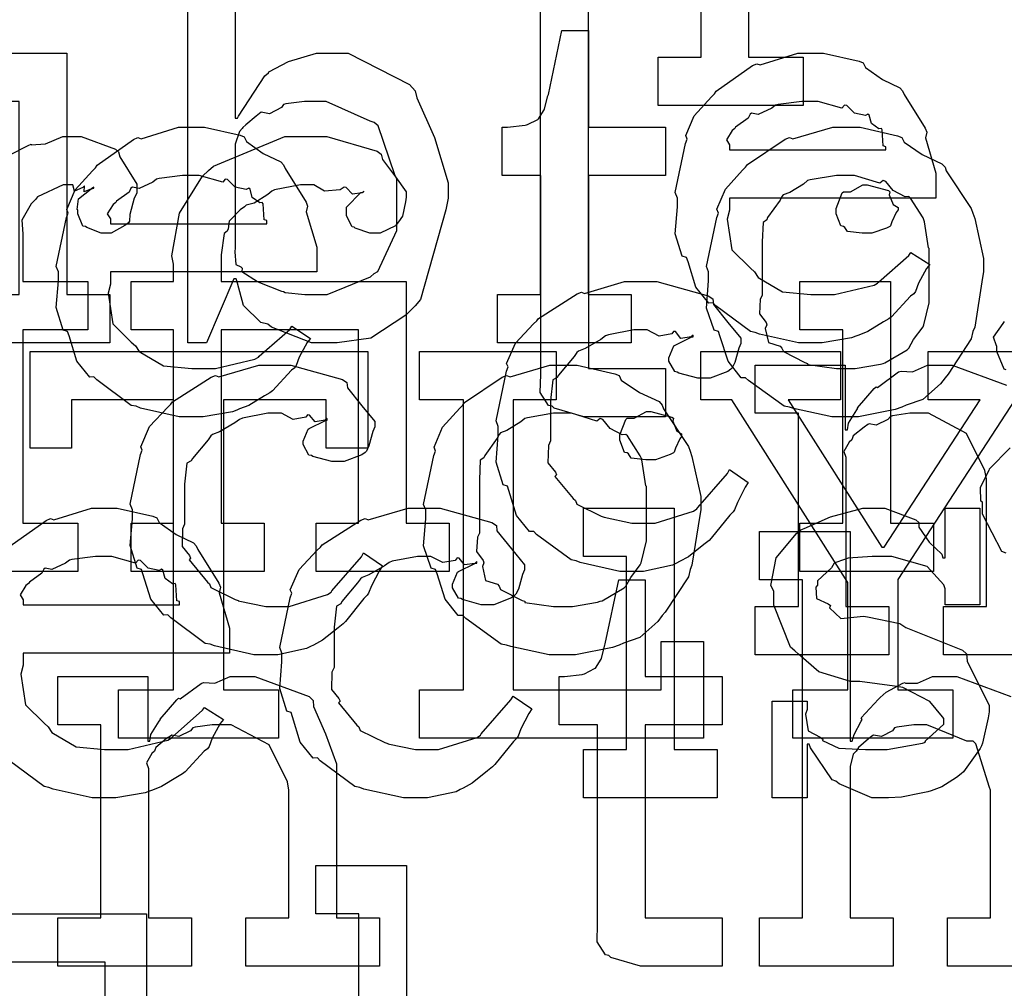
# Model space of a CAD drawing. Extents: x 0 to 8.5, y 0 to 11.
# Tile 118 of 256: x 3.555 to 3.838, y 4.26 to 4.538. Entities that reach past the tile are written whole.
import ezdxf

# ---------------------------------------------------------------- set-up
doc = ezdxf.new("R2010")
doc.units = 0
doc.layers.get('0').update_dxf_attribs({"linetype": 'CONTINUOUS'})

msp = doc.modelspace()

# ---------------------------------------------------------------- linework, layer by layer
at = {"color": 0}
for points in [[(3.76486, 4.55994), (3.76486, 4.52761), (3.78049, 4.52761), (3.78049, 4.51372), (3.73882, 4.51372), (3.73882, 4.52761), (3.73882, 4.52761), (3.75119, 4.52761), (3.75119, 4.61094)], [(3.61735, 4.57047), (3.61735, 4.51014), (3.618, 4.51014), (3.61822, 4.51069), (3.62587, 4.52229), (3.6269, 4.52317), (3.62696, 4.52344), (3.63265, 4.52636), (3.64068, 4.52881), (3.64339, 4.52881), (3.64979, 4.52881), (3.66737, 4.51981), (3.669, 4.51796), (3.66954, 4.51594), (3.67458, 4.50456), (3.67854, 4.49154), (3.67854, 4.48714), (3.67785, 4.48378), (3.67057, 4.45796), (3.669, 4.45611), (3.66635, 4.45344), (3.65625, 4.44683), (3.6466, 4.44547), (3.64339, 4.44547), (3.64339, 4.44547), (3.63921, 4.44547), (3.62771, 4.45003), (3.62668, 4.4509), (3.62472, 4.45133), (3.61974, 4.45622), (3.618, 4.46268), (3.61757, 4.46392), (3.61692, 4.46392), (3.6091, 4.44547), (3.60368, 4.44547), (3.60368, 4.55658)], [(3.5524, 4.49946), (3.55783, 4.50228), (3.55865, 4.50261), (3.55871, 4.50244), (3.56282, 4.50276), (3.56782, 4.50478), (3.5695, 4.50478), (3.57308, 4.50478), (3.58296, 4.50119), (3.58382, 4.50043), (3.58421, 4.49897), (3.58903, 4.49115), (3.58903, 4.4885), (3.58832, 4.48708), (3.58708, 4.48236), (3.58692, 4.48047), (3.58664, 4.48004), (3.58556, 4.47928), (3.58165, 4.477), (3.58035, 4.477), (3.57883, 4.477), (3.57465, 4.47863), (3.57428, 4.47894), (3.57357, 4.47906), (3.5721, 4.48258), (3.5721, 4.48372), (3.57189, 4.48383), (3.57226, 4.48687), (3.5759, 4.48981), (3.57667, 4.49001), (3.57667, 4.49024), (3.57607, 4.48981), (3.57389, 4.48893), (3.57406, 4.49067), (3.57406, 4.49067), (3.57351, 4.49013), (3.57118, 4.48915), (3.57069, 4.49089), (3.57058, 4.49089), (3.56793, 4.49089), (3.56054, 4.48747), (3.55994, 4.48676), (3.55871, 4.48551), (3.55599, 4.48079), (3.55626, 4.47683), (3.55626, 4.47547), (3.55626, 4.46311), (3.57493, 4.46311), (3.57493, 4.44922), (3.55626, 4.44922), (3.55626, 4.39367), (3.5721, 4.39367), (3.5721, 4.37978), (3.53043, 4.37978)], [(3.83882, 4.43772), (3.83826, 4.43793), (3.83621, 4.44299), (3.83621, 4.44467), (3.83604, 4.44467), (3.83518, 4.4471), (3.838, 4.45107), (3.83838, 4.45161)], [(3.85921, 4.35579), (3.82081, 4.35579), (3.82081, 4.36968), (3.83317, 4.36968), (3.83317, 4.40636), (3.83274, 4.40881), (3.82747, 4.41943), (3.81657, 4.42524), (3.81299, 4.42524), (3.81114, 4.42524), (3.80621, 4.42453), (3.80561, 4.42437), (3.80485, 4.4235), (3.80154, 4.42182), (3.79953, 4.42225), (3.7991, 4.42199), (3.79801, 4.42122), (3.79492, 4.41872), (3.79465, 4.41792), (3.79454, 4.41764), (3.79378, 4.41699), (3.79221, 4.41428), (3.79281, 4.4126), (3.79281, 4.412), (3.79281, 4.36968), (3.80518, 4.36968), (3.80518, 4.35579), (3.76676, 4.35579), (3.76676, 4.36968), (3.76676, 4.36968), (3.77914, 4.36968), (3.77914, 4.42524), (3.76676, 4.42524), (3.76676, 4.43913), (3.79258, 4.43913), (3.79258, 4.42046), (3.79324, 4.42046), (3.79324, 4.42046), (3.79351, 4.42242), (3.7959, 4.42622), (3.79628, 4.42676), (3.79617, 4.42681), (3.80094, 4.4324), (3.80149, 4.43283), (3.80186, 4.43267), (3.80794, 4.43712), (3.80865, 4.43739), (3.80865, 4.43739), (3.8119, 4.43718), (3.81629, 4.43913), (3.81776, 4.43913), (3.82335, 4.43913), (3.83897, 4.43338)], [(3.83882, 4.38499), (3.83757, 4.38547), (3.83208, 4.39621), (3.83208, 4.39974), (3.83154, 4.40001), (3.83149, 4.40392), (3.83371, 4.40842), (3.83404, 4.40907), (3.83393, 4.40918), (3.84, 4.41536)], [(3.55257, 4.38704), (3.56304, 4.39447), (3.56424, 4.39497), (3.56521, 4.39458), (3.57601, 4.398), (3.57964, 4.398), (3.58344, 4.398), (3.59369, 4.39567), (3.59483, 4.39518), (3.59549, 4.39382), (3.60032, 4.3904), (3.60536, 4.38803), (3.60612, 4.38715), (3.60661, 4.38607), (3.61263, 4.37642), (3.61307, 4.37522), (3.61268, 4.37364), (3.61567, 4.36344), (3.61567, 4.36003), (3.61567, 4.35633), (3.55643, 4.35633), (3.55643, 4.35286), (3.55572, 4.35026), (3.55707, 4.34147), (3.56239, 4.33615), (3.56358, 4.33507), (3.56461, 4.33344), (3.57161, 4.32937), (3.57975, 4.32856), (3.58247, 4.32856), (3.58658, 4.32856), (3.59793, 4.33128), (3.59896, 4.33182), (3.59918, 4.33214), (3.60792, 4.33985), (3.60851, 4.34071), (3.61393, 4.33724), (3.61296, 4.33604), (3.61068, 4.33187), (3.60981, 4.32943), (3.60938, 4.32878), (3.6084, 4.32807), (3.60292, 4.32215), (3.60221, 4.32161), (3.60069, 4.32069), (3.59614, 4.31799), (3.59353, 4.31694), (3.59267, 4.31662), (3.59147, 4.31614), (3.58306, 4.31467), (3.58029, 4.31467), (3.58029, 4.31467), (3.57617, 4.31467), (3.565, 4.31722), (3.56381, 4.31771), (3.56239, 4.31799), (3.55246, 4.32531)], [(3.86019, 4.26628), (3.822, 4.26628), (3.822, 4.28017), (3.83436, 4.28017), (3.83436, 4.31685), (3.8341, 4.31771), (3.83018, 4.33018), (3.82937, 4.33094), (3.82758, 4.331), (3.82167, 4.33339), (3.81603, 4.33572), (3.81418, 4.33572), (3.81233, 4.33572), (3.8074, 4.33501), (3.80681, 4.33485), (3.80615, 4.33399), (3.803, 4.33231), (3.80078, 4.33274), (3.80029, 4.33247), (3.79932, 4.33165), (3.79639, 4.32921), (3.7959, 4.3284), (3.79574, 4.32813), (3.79492, 4.32721), (3.794, 4.32368), (3.794, 4.32249), (3.794, 4.28017), (3.80637, 4.28017), (3.80637, 4.26628), (3.76796, 4.26628), (3.76796, 4.28017), (3.76796, 4.28017), (3.78033, 4.28017), (3.78033, 4.37739), (3.76796, 4.37739), (3.76796, 4.39128), (3.794, 4.39128), (3.794, 4.33094), (3.79465, 4.33094), (3.79465, 4.33094), (3.79514, 4.3329), (3.79715, 4.33669), (3.79747, 4.33724), (3.79719, 4.33772), (3.80214, 4.3431), (3.80268, 4.34353), (3.80268, 4.34353), (3.80436, 4.34506), (3.80914, 4.34765), (3.80985, 4.34787), (3.8099, 4.34765), (3.81342, 4.34765), (3.81771, 4.34961), (3.81917, 4.34961), (3.82471, 4.34961), (3.84017, 4.34386)], [(3.65283, 4.17025), (3.65283, 4.28136), (3.64046, 4.28136), (3.64046, 4.29525), (3.6665, 4.29525), (3.6665, 4.23492)]]:
    msp.add_lwpolyline(points, dxfattribs=at)
for points in [[(3.69271, 4.45936), (3.70508, 4.45936), (3.70508, 4.55658), (3.69271, 4.55658), (3.69271, 4.57047), (3.71875, 4.57047), (3.71875, 4.45936), (3.73112, 4.45936), (3.73112, 4.44547), (3.69271, 4.44547), (3.69271, 4.45936)], [(3.72054, 4.42421), (3.7175, 4.42421), (3.70893, 4.42676), (3.70839, 4.42725), (3.70736, 4.42751), (3.70497, 4.43121), (3.70514, 4.43642), (3.70514, 4.4381), (3.70514, 4.49365), (3.69407, 4.49365), (3.69407, 4.50754), (3.69558, 4.50754), (3.69558, 4.50754), (3.70068, 4.50808), (3.70101, 4.50819), (3.70133, 4.50825), (3.70426, 4.50976), (3.70449, 4.50993), (3.70449, 4.50993), (3.70611, 4.51247), (3.70622, 4.51275), (3.70622, 4.51275), (3.70719, 4.5165), (3.70731, 4.51687), (3.71121, 4.53532), (3.71881, 4.53532), (3.71881, 4.50754), (3.74094, 4.50754), (3.74094, 4.49365), (3.71881, 4.49365), (3.71881, 4.4381), (3.74094, 4.4381), (3.74094, 4.42421), (3.73996, 4.42421), (3.73774, 4.42421), (3.73703, 4.42421), (3.73579, 4.42421), (3.73296, 4.42421), (3.73204, 4.42421), (3.73063, 4.42421), (3.72743, 4.42421), (3.7264, 4.42421), (3.72493, 4.42421), (3.72163, 4.42421), (3.72054, 4.42421)], [(3.54292, 4.45936), (3.55528, 4.45936), (3.55528, 4.51492), (3.54292, 4.51492), (3.54292, 4.52881), (3.56896, 4.52881), (3.56896, 4.45936), (3.58132, 4.45936), (3.58132, 4.44547), (3.54292, 4.44547), (3.54292, 4.45936)], [(3.78326, 4.44547), (3.77914, 4.44547), (3.76796, 4.44803), (3.76676, 4.44851), (3.76535, 4.44879), (3.75543, 4.45611), (3.75461, 4.45697), (3.75342, 4.45692), (3.74968, 4.46153), (3.74744, 4.46875), (3.74701, 4.47), (3.74576, 4.47038), (3.74376, 4.47689), (3.74442, 4.4846), (3.74442, 4.48714), (3.74376, 4.48872), (3.74675, 4.50282), (3.74724, 4.50407), (3.74681, 4.5051), (3.74924, 4.51074), (3.75418, 4.51622), (3.75504, 4.51708), (3.75553, 4.51785), (3.766, 4.52528), (3.76719, 4.52576), (3.76818, 4.52539), (3.77897, 4.52881), (3.78261, 4.52881), (3.7864, 4.52881), (3.79665, 4.52647), (3.79779, 4.52599), (3.79844, 4.52463), (3.80328, 4.52121), (3.80832, 4.51882), (3.80908, 4.51796), (3.80957, 4.51687), (3.8156, 4.50722), (3.81603, 4.50603), (3.81565, 4.50444), (3.81863, 4.49425), (3.81863, 4.49083), (3.81863, 4.48714), (3.75939, 4.48714), (3.75939, 4.48367), (3.75868, 4.48107), (3.76004, 4.47228), (3.76535, 4.46696), (3.76654, 4.46588), (3.76758, 4.46425), (3.77458, 4.46018), (3.78271, 4.45936), (3.78543, 4.45936), (3.78956, 4.45936), (3.80089, 4.46208), (3.80192, 4.46262), (3.80214, 4.46294), (3.81087, 4.47065), (3.81147, 4.47151), (3.81689, 4.46804), (3.81592, 4.46685), (3.81364, 4.46268), (3.81278, 4.46024), (3.81233, 4.45958), (3.81136, 4.45888), (3.80588, 4.45296), (3.80518, 4.45242), (3.80365, 4.4515), (3.7991, 4.44879), (3.7965, 4.44775), (3.79563, 4.44743), (3.79443, 4.44694), (3.78603, 4.44547), (3.78326, 4.44547)], [(3.63926, 4.45936), (3.64378, 4.45936), (3.65619, 4.46446), (3.65728, 4.46544), (3.65831, 4.46599), (3.66379, 4.47781), (3.66379, 4.48172), (3.66379, 4.49257), (3.66319, 4.49382), (3.65836, 4.50786), (3.65728, 4.50885), (3.65614, 4.50922), (3.64344, 4.51492), (3.63926, 4.51492), (3.63726, 4.51492), (3.63189, 4.51421), (3.63124, 4.51406), (3.63058, 4.51313), (3.62722, 4.51133), (3.62478, 4.51178), (3.62429, 4.51144), (3.62332, 4.51064), (3.62033, 4.50819), (3.61951, 4.50743), (3.61931, 4.50711), (3.6186, 4.50624), (3.61735, 4.50265), (3.61735, 4.50146), (3.61735, 4.47282), (3.61719, 4.47168), (3.61751, 4.46804), (3.61897, 4.46733), (3.61931, 4.46696), (3.61925, 4.46599), (3.62375, 4.46317), (3.62429, 4.46283), (3.62429, 4.46283), (3.63058, 4.46039), (3.63124, 4.46024), (3.63172, 4.46001), (3.63737, 4.45936), (3.63926, 4.45936)], [(3.75939, 4.50103), (3.80431, 4.50103), (3.80431, 4.5019), (3.80354, 4.50217), (3.80322, 4.50672), (3.803, 4.50711), (3.80231, 4.50706), (3.80013, 4.50857), (3.79953, 4.51096), (3.7991, 4.51124), (3.79839, 4.51085), (3.79525, 4.5115), (3.79303, 4.51372), (3.79237, 4.51383), (3.79167, 4.51297), (3.78483, 4.51492), (3.78261, 4.51492), (3.78011, 4.51492), (3.77333, 4.51406), (3.77262, 4.51383), (3.77154, 4.51297), (3.76758, 4.51118), (3.76568, 4.5115), (3.76525, 4.51124), (3.76471, 4.5101), (3.76112, 4.50754), (3.7609, 4.50711), (3.76014, 4.50651), (3.75846, 4.50385), (3.75939, 4.50239), (3.75939, 4.5019), (3.75939, 4.50103)], [(3.60536, 4.42421), (3.60124, 4.42421), (3.59006, 4.42676), (3.58886, 4.42725), (3.58746, 4.42751), (3.57753, 4.43485), (3.57671, 4.43571), (3.57553, 4.43565), (3.57178, 4.44026), (3.56956, 4.44749), (3.56912, 4.44874), (3.56787, 4.44911), (3.56586, 4.45562), (3.56651, 4.46332), (3.56651, 4.46588), (3.56586, 4.46744), (3.56885, 4.48156), (3.56933, 4.48281), (3.5689, 4.48383), (3.57135, 4.48947), (3.57628, 4.49496), (3.57715, 4.49582), (3.57764, 4.49658), (3.58811, 4.50401), (3.58931, 4.5045), (3.59028, 4.50412), (3.60107, 4.50754), (3.60471, 4.50754), (3.60851, 4.50754), (3.61876, 4.50521), (3.6199, 4.50472), (3.62056, 4.50336), (3.62538, 4.49994), (3.63043, 4.49756), (3.63118, 4.49669), (3.63167, 4.49561), (3.63769, 4.48594), (3.63813, 4.48475), (3.63775, 4.48318), (3.64074, 4.47299), (3.64074, 4.46957), (3.64074, 4.46588), (3.58149, 4.46588), (3.58149, 4.4624), (3.58078, 4.45979), (3.58214, 4.45101), (3.58746, 4.44569), (3.58865, 4.44461), (3.58968, 4.44299), (3.59668, 4.43892), (3.60482, 4.4381), (3.60753, 4.4381), (3.61165, 4.4381), (3.62299, 4.44081), (3.62403, 4.44135), (3.62424, 4.44168), (3.63297, 4.44938), (3.63357, 4.45025), (3.639, 4.44678), (3.63803, 4.44558), (3.63574, 4.4414), (3.63488, 4.43896), (3.63444, 4.43832), (3.63346, 4.43761), (3.62799, 4.43169), (3.62728, 4.43115), (3.62576, 4.43024), (3.62121, 4.42751), (3.6186, 4.42649), (3.61774, 4.42617), (3.61654, 4.42567), (3.60813, 4.42421), (3.60536, 4.42421)], [(3.79286, 4.42421), (3.78879, 4.42421), (3.77778, 4.4266), (3.77658, 4.42703), (3.77507, 4.42731), (3.76486, 4.43463), (3.764, 4.43549), (3.76269, 4.43549), (3.75896, 4.44021), (3.75662, 4.44749), (3.75618, 4.44874), (3.75493, 4.44911), (3.75271, 4.45551), (3.75336, 4.46332), (3.75336, 4.46588), (3.75271, 4.46744), (3.75569, 4.48156), (3.75618, 4.48281), (3.75575, 4.48389), (3.75819, 4.48964), (3.76313, 4.49517), (3.764, 4.49604), (3.76449, 4.49681), (3.77533, 4.50407), (3.77658, 4.5045), (3.77756, 4.50412), (3.78901, 4.50754), (3.79286, 4.50754), (3.79688, 4.50754), (3.80767, 4.50504), (3.80892, 4.5045), (3.80951, 4.50315), (3.81472, 4.49962), (3.82042, 4.49701), (3.82129, 4.49604), (3.82161, 4.49496), (3.82883, 4.4841), (3.82932, 4.48281), (3.82981, 4.48128), (3.83236, 4.46972), (3.83236, 4.46588), (3.83208, 4.46431), (3.82981, 4.45003), (3.82932, 4.44874), (3.82883, 4.44661), (3.82215, 4.43647), (3.82129, 4.43549), (3.81999, 4.43375), (3.81489, 4.42925), (3.81011, 4.42757), (3.80892, 4.42703), (3.80701, 4.42632), (3.79639, 4.42421), (3.79286, 4.42421)], [(3.58746, 4.39367), (3.59961, 4.39367), (3.59961, 4.44922), (3.58746, 4.44922), (3.58746, 4.46311), (3.59961, 4.46311), (3.59961, 4.4681), (3.59912, 4.47054), (3.60135, 4.48281), (3.60792, 4.49338), (3.6096, 4.49501), (3.61106, 4.49631), (3.63157, 4.50478), (3.63846, 4.50478), (3.64367, 4.50478), (3.6581, 4.50065), (3.65929, 4.49978), (3.65961, 4.49826), (3.66336, 4.49322), (3.66644, 4.48888), (3.66644, 4.48742), (3.66624, 4.48606), (3.66536, 4.48193), (3.66422, 4.48031), (3.66385, 4.47982), (3.66336, 4.47911), (3.65896, 4.477), (3.65756, 4.477), (3.65603, 4.477), (3.65181, 4.47846), (3.65147, 4.47874), (3.65093, 4.47889), (3.64931, 4.48204), (3.64931, 4.48307), (3.64931, 4.48454), (3.65343, 4.48872), (3.65429, 4.48893), (3.65429, 4.48915), (3.65381, 4.48867), (3.65104, 4.48822), (3.64919, 4.49018), (3.64865, 4.49024), (3.64751, 4.48953), (3.64301, 4.4891), (3.63992, 4.49089), (3.63889, 4.49089), (3.63612, 4.49089), (3.62858, 4.48947), (3.62782, 4.48915), (3.62674, 4.48812), (3.62278, 4.48562), (3.6205, 4.48508), (3.62001, 4.4846), (3.61876, 4.48378), (3.61556, 4.48047), (3.61529, 4.47831), (3.61501, 4.47765), (3.6141, 4.47694), (3.61328, 4.47081), (3.61328, 4.46875), (3.61328, 4.46311), (3.6404, 4.46311), (3.66644, 4.46311), (3.66644, 4.39367), (3.67882, 4.39367), (3.67882, 4.37978), (3.64063, 4.37978), (3.64063, 4.39367), (3.65278, 4.39367), (3.65278, 4.44922), (3.61328, 4.44922), (3.61328, 4.39367), (3.62565, 4.39367), (3.62565, 4.37978), (3.58746, 4.37978), (3.58746, 4.39367)], [(3.58149, 4.47976), (3.62642, 4.47976), (3.62642, 4.48063), (3.62565, 4.4809), (3.62532, 4.48546), (3.62511, 4.48583), (3.6244, 4.48579), (3.62224, 4.48731), (3.62164, 4.48969), (3.62121, 4.48996), (3.6205, 4.48958), (3.61735, 4.49024), (3.61513, 4.49246), (3.61447, 4.49257), (3.61376, 4.49169), (3.60693, 4.49365), (3.60471, 4.49365), (3.60221, 4.49365), (3.59543, 4.49278), (3.59472, 4.49257), (3.59364, 4.49169), (3.58968, 4.4899), (3.58778, 4.49024), (3.58735, 4.48996), (3.58681, 4.48882), (3.58322, 4.48628), (3.58301, 4.48583), (3.58225, 4.48525), (3.58057, 4.48258), (3.58149, 4.48112), (3.58149, 4.48063), (3.58149, 4.47976)], [(3.79286, 4.4381), (3.79551, 4.4381), (3.80274, 4.4394), (3.8035, 4.43961), (3.80404, 4.43978), (3.81039, 4.44353), (3.81087, 4.44396), (3.81087, 4.44396), (3.81222, 4.44646), (3.815, 4.45008), (3.81521, 4.45068), (3.81521, 4.45068), (3.81674, 4.45703), (3.81674, 4.45915), (3.81674, 4.4726), (3.81657, 4.47282), (3.81543, 4.48025), (3.81521, 4.48085), (3.815, 4.48144), (3.81136, 4.48714), (3.81087, 4.48757), (3.80979, 4.48747), (3.80637, 4.48926), (3.80425, 4.49192), (3.8035, 4.49214), (3.80251, 4.49138), (3.79525, 4.49365), (3.79286, 4.49365), (3.7901, 4.49365), (3.78256, 4.4924), (3.78179, 4.49214), (3.78065, 4.49115), (3.77669, 4.48872), (3.77479, 4.48801), (3.77442, 4.48757), (3.77387, 4.48649), (3.77029, 4.4815), (3.77007, 4.48085), (3.76899, 4.48014), (3.76878, 4.4745), (3.76878, 4.4726), (3.76878, 4.45915), (3.76818, 4.45806), (3.76796, 4.45389), (3.76986, 4.45133), (3.77007, 4.45068), (3.76964, 4.44965), (3.77056, 4.44558), (3.77393, 4.4445), (3.77442, 4.44396), (3.77485, 4.44303), (3.78103, 4.43989), (3.78179, 4.43961), (3.78185, 4.43924), (3.7901, 4.4381), (3.79286, 4.4381)], [(3.79889, 4.477), (3.79747, 4.477), (3.79329, 4.47749), (3.79249, 4.47868), (3.79215, 4.47894), (3.79139, 4.47911), (3.78999, 4.48258), (3.78999, 4.48372), (3.78999, 4.48415), (3.78999, 4.48415), (3.79178, 4.48861), (3.79215, 4.48893), (3.79215, 4.48893), (3.79411, 4.48893), (3.79769, 4.49089), (3.79889, 4.49089), (3.79889, 4.49089), (3.80501, 4.48926), (3.80539, 4.48893), (3.80528, 4.48807), (3.80637, 4.48525), (3.80778, 4.48443), (3.80778, 4.48415), (3.80778, 4.48372), (3.80724, 4.48296), (3.80604, 4.48031), (3.80561, 4.47917), (3.80539, 4.47894), (3.80447, 4.47846), (3.80024, 4.477), (3.79889, 4.477)], [(3.73199, 4.37978), (3.72781, 4.37978), (3.71647, 4.38232), (3.71528, 4.38282), (3.71386, 4.38308), (3.70394, 4.3904), (3.70313, 4.39128), (3.70193, 4.39122), (3.69819, 4.39583), (3.69596, 4.40306), (3.69553, 4.40429), (3.69428, 4.40468), (3.69228, 4.41118), (3.69293, 4.41889), (3.69293, 4.42144), (3.69228, 4.42307), (3.69526, 4.43733), (3.69575, 4.43858), (3.69532, 4.43961), (3.69786, 4.44542), (3.70307, 4.45096), (3.704, 4.45182), (3.70449, 4.45253), (3.71556, 4.45964), (3.71679, 4.46007), (3.71772, 4.45969), (3.72922, 4.46311), (3.73307, 4.46311), (3.73844, 4.46311), (3.75325, 4.45899), (3.75456, 4.45811), (3.75472, 4.45654), (3.75885, 4.45133), (3.76258, 4.44683), (3.76258, 4.44532), (3.76204, 4.44401), (3.76085, 4.43983), (3.76014, 4.43832), (3.75976, 4.43793), (3.75885, 4.43728), (3.75379, 4.43533), (3.75217, 4.43533), (3.75022, 4.43533), (3.74479, 4.43679), (3.74436, 4.43707), (3.74365, 4.43722), (3.74197, 4.44021), (3.74197, 4.44119), (3.74197, 4.44119), (3.74338, 4.44467), (3.74371, 4.44488), (3.74371, 4.44488), (3.74837, 4.44715), (3.74892, 4.44726), (3.74892, 4.44769), (3.74832, 4.44721), (3.74539, 4.44678), (3.74382, 4.44874), (3.74328, 4.44879), (3.74274, 4.44808), (3.73915, 4.44743), (3.73574, 4.44922), (3.7346, 4.44922), (3.73188, 4.44922), (3.72456, 4.44781), (3.72374, 4.44749), (3.72239, 4.44646), (3.71793, 4.4439), (3.71599, 4.44314), (3.7155, 4.44271), (3.71468, 4.44162), (3.71018, 4.43625), (3.70985, 4.43554), (3.70861, 4.4349), (3.7079, 4.42888), (3.7079, 4.42686), (3.7079, 4.41732), (3.70731, 4.41596), (3.70719, 4.41097), (3.70931, 4.40831), (3.70964, 4.40756), (3.70921, 4.40707), (3.71446, 4.40072), (3.71506, 4.40018), (3.71544, 4.39914), (3.7225, 4.39572), (3.72331, 4.3954), (3.72331, 4.39535), (3.73128, 4.39367), (3.73394, 4.39367), (3.73796, 4.39367), (3.74903, 4.39714), (3.75, 4.39779), (3.75022, 4.39817), (3.75874, 4.40793), (3.75933, 4.40907), (3.76476, 4.40539), (3.76389, 4.40403), (3.76161, 4.39963), (3.76079, 4.39751), (3.76042, 4.39692), (3.75944, 4.396), (3.75412, 4.38938), (3.75347, 4.38867), (3.75201, 4.38753), (3.74756, 4.384), (3.74501, 4.3826), (3.74414, 4.38217), (3.74294, 4.38157), (3.73469, 4.37978), (3.73199, 4.37978)], [(3.77957, 4.39367), (3.79194, 4.39367), (3.79194, 4.44922), (3.77957, 4.44922), (3.77957, 4.46311), (3.80561, 4.46311), (3.80561, 4.39367), (3.81799, 4.39367), (3.81799, 4.37978), (3.77957, 4.37978), (3.77957, 4.39367)], [(3.58376, 4.34576), (3.59961, 4.34576), (3.59961, 4.4291), (3.57032, 4.4291), (3.57032, 4.41521), (3.55838, 4.41521), (3.55838, 4.44299), (3.65539, 4.44299), (3.65539, 4.41521), (3.64344, 4.41521), (3.64344, 4.4291), (3.61393, 4.4291), (3.61393, 4.34576), (3.62978, 4.34576), (3.62978, 4.33187), (3.58376, 4.33187), (3.58376, 4.34576)], [(3.67031, 4.34576), (3.68289, 4.34576), (3.68289, 4.4291), (3.67031, 4.4291), (3.67031, 4.44299), (3.70958, 4.44299), (3.70958, 4.4291), (3.69721, 4.4291), (3.69721, 4.34576), (3.73975, 4.34576), (3.73975, 4.35965), (3.7519, 4.35965), (3.7519, 4.33187), (3.67031, 4.33187), (3.67031, 4.34576)], [(3.77756, 4.34576), (3.7934, 4.34576), (3.7934, 4.37657), (3.75999, 4.4291), (3.75108, 4.4291), (3.75108, 4.44299), (3.79124, 4.44299), (3.79124, 4.4291), (3.77626, 4.4291), (3.80317, 4.38678), (3.80382, 4.38678), (3.83138, 4.4291), (3.8164, 4.4291), (3.8164, 4.44299), (3.85026, 4.44299), (3.85026, 4.4291), (3.84136, 4.4291), (3.80772, 4.37744), (3.80772, 4.34576), (3.82357, 4.34576), (3.82357, 4.33187), (3.77756, 4.33187), (3.77756, 4.34576)], [(3.62685, 4.35579), (3.62267, 4.35579), (3.61133, 4.35835), (3.61014, 4.35883), (3.60872, 4.3591), (3.59879, 4.36643), (3.59799, 4.36729), (3.59679, 4.36724), (3.59304, 4.37185), (3.59082, 4.37907), (3.59039, 4.38032), (3.58914, 4.38069), (3.58713, 4.38721), (3.58778, 4.39492), (3.58778, 4.39746), (3.58713, 4.39908), (3.59011, 4.41336), (3.5906, 4.41461), (3.59017, 4.41564), (3.59272, 4.42144), (3.59793, 4.42697), (3.59885, 4.42785), (3.59933, 4.42854), (3.6104, 4.43565), (3.61165, 4.43608), (3.61257, 4.43571), (3.62408, 4.43913), (3.62793, 4.43913), (3.63331, 4.43913), (3.64811, 4.435), (3.64942, 4.43414), (3.64958, 4.43257), (3.65369, 4.42736), (3.65744, 4.42285), (3.65744, 4.42133), (3.6569, 4.42003), (3.65571, 4.41585), (3.655, 4.41433), (3.65462, 4.41396), (3.65369, 4.41331), (3.64865, 4.41135), (3.64703, 4.41135), (3.64507, 4.41135), (3.63965, 4.41282), (3.63921, 4.41308), (3.63851, 4.41325), (3.63683, 4.41624), (3.63683, 4.41721), (3.63683, 4.41721), (3.63824, 4.42068), (3.63857, 4.4209), (3.63857, 4.4209), (3.64324, 4.42318), (3.64378, 4.42329), (3.64378, 4.42372), (3.64318, 4.42324), (3.64025, 4.42279), (3.63867, 4.42475), (3.63813, 4.42481), (3.63758, 4.4241), (3.634, 4.42344), (3.63058, 4.42524), (3.62944, 4.42524), (3.62674, 4.42524), (3.61942, 4.42383), (3.6186, 4.4235), (3.61724, 4.42247), (3.61279, 4.41992), (3.61083, 4.41917), (3.61035, 4.41872), (3.60954, 4.41764), (3.60504, 4.41228), (3.60471, 4.41157), (3.60346, 4.41092), (3.60275, 4.40489), (3.60275, 4.40289), (3.60275, 4.39333), (3.60215, 4.39199), (3.60206, 4.38699), (3.60417, 4.38433), (3.60449, 4.38357), (3.60406, 4.38308), (3.60932, 4.37674), (3.60992, 4.37619), (3.61029, 4.37517), (3.61735, 4.37175), (3.61817, 4.37142), (3.61817, 4.37136), (3.62614, 4.36968), (3.62879, 4.36968), (3.63282, 4.36968), (3.64388, 4.37315), (3.64486, 4.37381), (3.64507, 4.37418), (3.6536, 4.38396), (3.65419, 4.3851), (3.65961, 4.3814), (3.65875, 4.38004), (3.65647, 4.37565), (3.65565, 4.37354), (3.65528, 4.37294), (3.65429, 4.37201), (3.64899, 4.3654), (3.64833, 4.36469), (3.64686, 4.36356), (3.64242, 4.36003), (3.63986, 4.35861), (3.639, 4.35818), (3.63781, 4.35758), (3.62956, 4.35579), (3.62685, 4.35579)], [(3.71158, 4.35579), (3.70751, 4.35579), (3.6965, 4.35818), (3.69532, 4.35861), (3.69379, 4.35889), (3.6836, 4.36621), (3.68272, 4.36708), (3.68143, 4.36708), (3.67768, 4.37181), (3.67535, 4.37907), (3.67492, 4.38032), (3.67367, 4.38069), (3.67144, 4.3871), (3.6721, 4.39492), (3.6721, 4.39746), (3.67144, 4.39903), (3.67443, 4.41314), (3.67492, 4.41439), (3.67449, 4.41547), (3.67692, 4.42122), (3.68186, 4.42676), (3.68272, 4.42763), (3.68321, 4.42839), (3.69407, 4.43565), (3.69532, 4.43608), (3.69629, 4.43571), (3.70774, 4.43913), (3.71158, 4.43913), (3.7156, 4.43913), (3.7264, 4.43664), (3.72765, 4.43608), (3.72825, 4.43474), (3.73346, 4.43121), (3.73915, 4.4286), (3.74001, 4.42763), (3.74035, 4.42654), (3.74756, 4.41569), (3.74804, 4.41439), (3.74854, 4.41287), (3.75108, 4.40132), (3.75108, 4.39746), (3.75082, 4.39589), (3.74854, 4.38162), (3.74804, 4.38032), (3.74756, 4.37819), (3.74089, 4.36806), (3.74001, 4.36708), (3.73872, 4.36535), (3.73361, 4.36083), (3.72885, 4.35915), (3.72765, 4.35861), (3.72575, 4.35792), (3.71511, 4.35579), (3.71158, 4.35579)], [(3.71158, 4.36968), (3.71425, 4.36968), (3.72146, 4.37099), (3.72222, 4.37121), (3.72276, 4.37136), (3.72911, 4.37511), (3.7296, 4.37554), (3.7296, 4.37554), (3.73096, 4.37804), (3.73372, 4.38167), (3.73394, 4.38226), (3.73394, 4.38226), (3.73546, 4.38861), (3.73546, 4.39074), (3.73546, 4.40419), (3.73529, 4.4044), (3.73415, 4.41183), (3.73394, 4.41243), (3.73372, 4.41303), (3.73008, 4.41872), (3.7296, 4.41917), (3.72851, 4.41906), (3.7251, 4.42085), (3.72299, 4.4235), (3.72222, 4.42372), (3.72125, 4.42296), (3.71397, 4.42524), (3.71158, 4.42524), (3.70882, 4.42524), (3.70128, 4.42399), (3.70053, 4.42372), (3.69938, 4.42275), (3.69542, 4.42031), (3.69353, 4.4196), (3.69314, 4.41917), (3.6926, 4.41808), (3.68901, 4.41308), (3.68881, 4.41243), (3.68772, 4.41174), (3.6875, 4.40608), (3.6875, 4.40419), (3.6875, 4.39074), (3.6869, 4.38965), (3.68668, 4.38547), (3.68858, 4.38292), (3.68881, 4.38226), (3.68837, 4.38124), (3.68929, 4.37717), (3.69265, 4.37608), (3.69314, 4.37554), (3.69358, 4.37462), (3.69976, 4.37147), (3.70053, 4.37121), (3.70057, 4.37082), (3.70882, 4.36968), (3.71158, 4.36968)], [(3.73671, 4.41189), (3.73529, 4.41189), (3.73112, 4.41238), (3.73031, 4.41357), (3.72999, 4.41385), (3.72922, 4.41401), (3.72781, 4.41749), (3.72781, 4.41862), (3.72781, 4.41906), (3.72781, 4.41906), (3.7296, 4.4235), (3.72999, 4.42383), (3.72999, 4.42383), (3.73193, 4.42383), (3.73551, 4.42578), (3.73671, 4.42578), (3.73671, 4.42578), (3.74283, 4.42415), (3.74322, 4.42383), (3.74311, 4.42296), (3.74419, 4.42014), (3.74561, 4.41932), (3.74561, 4.41906), (3.74561, 4.41862), (3.74507, 4.41786), (3.74387, 4.41521), (3.74343, 4.41407), (3.74322, 4.41385), (3.74229, 4.41336), (3.73807, 4.41189), (3.73671, 4.41189)], [(3.66982, 4.31467), (3.66564, 4.31467), (3.65429, 4.31722), (3.6531, 4.31771), (3.65169, 4.31799), (3.64176, 4.32531), (3.64094, 4.32617), (3.63976, 4.32611), (3.63601, 4.33074), (3.63379, 4.33794), (3.63336, 4.33919), (3.63211, 4.33957), (3.6301, 4.34608), (3.63075, 4.35379), (3.63075, 4.35633), (3.6301, 4.35796), (3.63308, 4.37224), (3.63357, 4.37349), (3.63314, 4.37451), (3.63569, 4.38032), (3.6409, 4.38585), (3.64182, 4.38672), (3.64231, 4.38743), (3.65338, 4.39453), (3.65462, 4.39497), (3.65554, 4.39458), (3.66704, 4.398), (3.6709, 4.398), (3.67626, 4.398), (3.69108, 4.39388), (3.69239, 4.39301), (3.69254, 4.39144), (3.69667, 4.38624), (3.70042, 4.38172), (3.70042, 4.38021), (3.69987, 4.3789), (3.69868, 4.37472), (3.69797, 4.37321), (3.6976, 4.37283), (3.69667, 4.37218), (3.69162, 4.37022), (3.69, 4.37022), (3.68804, 4.37022), (3.68261, 4.37169), (3.68218, 4.37196), (3.68147, 4.37213), (3.67979, 4.37511), (3.67979, 4.37608), (3.67979, 4.37608), (3.68121, 4.37956), (3.68153, 4.37978), (3.68153, 4.37978), (3.68619, 4.38206), (3.68674, 4.38217), (3.68674, 4.3826), (3.68614, 4.38211), (3.68321, 4.38167), (3.68164, 4.38363), (3.6811, 4.38368), (3.68056, 4.38297), (3.67697, 4.38232), (3.67356, 4.38411), (3.67242, 4.38411), (3.66971, 4.38411), (3.66238, 4.38271), (3.66157, 4.38238), (3.66021, 4.38135), (3.65576, 4.37879), (3.65381, 4.37804), (3.65332, 4.37761), (3.6525, 4.37651), (3.648, 4.37115), (3.64768, 4.37044), (3.64643, 4.36979), (3.64572, 4.36376), (3.64572, 4.36176), (3.64572, 4.35221), (3.64513, 4.35086), (3.64501, 4.34586), (3.64714, 4.34321), (3.64746, 4.34244), (3.64703, 4.34196), (3.65229, 4.33561), (3.65289, 4.33507), (3.65326, 4.33404), (3.66032, 4.33062), (3.66114, 4.33029), (3.66114, 4.33024), (3.66911, 4.32856), (3.67176, 4.32856), (3.67578, 4.32856), (3.68685, 4.33203), (3.68782, 4.33268), (3.68804, 4.33306), (3.69656, 4.34283), (3.69715, 4.34397), (3.70258, 4.34028), (3.70171, 4.33892), (3.69943, 4.33453), (3.69862, 4.33242), (3.69824, 4.33182), (3.69726, 4.33089), (3.69194, 4.32428), (3.69129, 4.32357), (3.68983, 4.32243), (3.68539, 4.3189), (3.68283, 4.31749), (3.68197, 4.31706), (3.68078, 4.31646), (3.67253, 4.31467), (3.66982, 4.31467)], [(3.71739, 4.32856), (3.72976, 4.32856), (3.72976, 4.38411), (3.71739, 4.38411), (3.71739, 4.398), (3.74343, 4.398), (3.74343, 4.32856), (3.75581, 4.32856), (3.75581, 4.31467), (3.71739, 4.31467), (3.71739, 4.32856)], [(3.80376, 4.31467), (3.80029, 4.31467), (3.79085, 4.31868), (3.78988, 4.31944), (3.7889, 4.31988), (3.78261, 4.3291), (3.78228, 4.33008), (3.78163, 4.33008), (3.78163, 4.31467), (3.77165, 4.31467), (3.77165, 4.34244), (3.78163, 4.34244), (3.78163, 4.34006), (3.78119, 4.33871), (3.78196, 4.33393), (3.78543, 4.33214), (3.78618, 4.3316), (3.78608, 4.33117), (3.79081, 4.32894), (3.79839, 4.32856), (3.80094, 4.32856), (3.80464, 4.32856), (3.81483, 4.3304), (3.81569, 4.33074), (3.81554, 4.33094), (3.8209, 4.33583), (3.8209, 4.33746), (3.82058, 4.33794), (3.81689, 4.34239), (3.80914, 4.34646), (3.80681, 4.34679), (3.79682, 4.3481), (3.79411, 4.3481), (3.785, 4.35092), (3.77919, 4.35596), (3.77815, 4.35699), (3.77692, 4.35801), (3.77208, 4.37011), (3.77208, 4.37414), (3.77121, 4.37571), (3.77274, 4.38368), (3.7786, 4.39068), (3.77989, 4.39171), (3.78082, 4.39214), (3.78842, 4.39551), (3.79764, 4.398), (3.80072, 4.398), (3.80399, 4.398), (3.81288, 4.39458), (3.81375, 4.39388), (3.81375, 4.39247), (3.81674, 4.38818), (3.82036, 4.38476), (3.82069, 4.38368), (3.82135, 4.38368), (3.82135, 4.398), (3.83132, 4.398), (3.83132, 4.37022), (3.82135, 4.37022), (3.82135, 4.37478), (3.82096, 4.37597), (3.81614, 4.38124), (3.80604, 4.38411), (3.80268, 4.38411), (3.80035, 4.38411), (3.79346, 4.38363), (3.79021, 4.38249), (3.78944, 4.38217), (3.78863, 4.38086), (3.78467, 4.37711), (3.78467, 4.37587), (3.78418, 4.37522), (3.7844, 4.37196), (3.78771, 4.37044), (3.78836, 4.37001), (3.78814, 4.36936), (3.79135, 4.36626), (3.79785, 4.36692), (3.79899, 4.36675), (3.80832, 4.36481), (3.81, 4.36367), (3.82633, 4.35715), (3.82742, 4.35612), (3.82764, 4.354), (3.831, 4.34722), (3.83393, 4.34136), (3.83393, 4.33942), (3.83365, 4.33768), (3.83208, 4.3304), (3.83176, 4.32964), (3.83138, 4.32883), (3.82656, 4.32221), (3.8259, 4.32161), (3.8246, 4.32058), (3.82042, 4.31782), (3.81728, 4.31674), (3.81635, 4.3164), (3.81446, 4.31603), (3.80881, 4.31489), (3.80501, 4.31467), (3.80376, 4.31467)], [(3.55643, 4.37022), (3.60135, 4.37022), (3.60135, 4.3711), (3.60058, 4.37136), (3.60026, 4.37592), (3.60004, 4.37631), (3.59933, 4.37625), (3.59717, 4.37776), (3.59657, 4.38015), (3.59614, 4.38043), (3.59543, 4.38004), (3.59229, 4.38069), (3.59006, 4.38292), (3.58942, 4.38303), (3.58871, 4.38217), (3.58187, 4.38411), (3.57964, 4.38411), (3.57715, 4.38411), (3.57036, 4.38325), (3.56967, 4.38303), (3.56858, 4.38217), (3.56461, 4.38037), (3.56272, 4.38069), (3.56228, 4.38043), (3.56174, 4.37929), (3.55817, 4.37674), (3.55794, 4.37631), (3.55718, 4.37571), (3.5555, 4.37304), (3.55643, 4.37158), (3.55643, 4.3711), (3.55643, 4.37022)], [(3.73687, 4.26628), (3.73383, 4.26628), (3.72526, 4.26882), (3.72472, 4.26932), (3.72368, 4.26958), (3.72131, 4.27328), (3.72146, 4.27849), (3.72146, 4.28017), (3.72146, 4.33572), (3.71039, 4.33572), (3.71039, 4.34961), (3.71192, 4.34961), (3.71192, 4.34961), (3.71701, 4.35015), (3.71733, 4.35026), (3.71767, 4.35032), (3.7206, 4.35183), (3.72081, 4.352), (3.72081, 4.352), (3.72244, 4.35454), (3.72254, 4.35482), (3.72254, 4.35482), (3.72353, 4.35856), (3.72364, 4.35894), (3.72754, 4.37739), (3.73514, 4.37739), (3.73514, 4.34961), (3.75726, 4.34961), (3.75726, 4.33572), (3.73514, 4.33572), (3.73514, 4.28017), (3.75726, 4.28017), (3.75726, 4.26628), (3.75629, 4.26628), (3.75407, 4.26628), (3.75336, 4.26628), (3.75211, 4.26628), (3.74929, 4.26628), (3.74837, 4.26628), (3.74696, 4.26628), (3.74376, 4.26628), (3.74274, 4.26628), (3.74126, 4.26628), (3.73796, 4.26628), (3.73687, 4.26628)], [(3.56635, 4.28017), (3.57872, 4.28017), (3.57872, 4.33572), (3.56635, 4.33572), (3.56635, 4.34961), (3.59218, 4.34961), (3.59218, 4.33094), (3.59283, 4.33094), (3.59283, 4.33094), (3.5931, 4.3329), (3.59549, 4.33669), (3.59586, 4.33724), (3.59576, 4.33729), (3.60053, 4.34289), (3.60107, 4.34332), (3.60146, 4.34315), (3.60753, 4.3476), (3.60824, 4.34787), (3.60824, 4.34787), (3.61149, 4.34765), (3.61589, 4.34961), (3.61735, 4.34961), (3.62294, 4.34961), (3.63857, 4.34386), (3.63971, 4.34267), (3.63981, 4.34093), (3.64324, 4.33306), (3.64643, 4.32449), (3.64643, 4.32161), (3.64643, 4.28017), (3.65881, 4.28017), (3.65881, 4.26628), (3.62039, 4.26628), (3.62039, 4.28017), (3.63276, 4.28017), (3.63276, 4.31685), (3.63232, 4.31928), (3.62706, 4.32992), (3.61615, 4.33572), (3.61257, 4.33572), (3.61074, 4.33572), (3.60579, 4.33501), (3.60519, 4.33485), (3.60444, 4.33399), (3.60113, 4.33231), (3.59912, 4.33274), (3.59868, 4.33247), (3.5976, 4.33171), (3.59451, 4.32921), (3.59424, 4.3284), (3.59413, 4.32813), (3.59337, 4.32747), (3.59179, 4.32476), (3.59239, 4.32308), (3.59239, 4.32249), (3.59239, 4.28017), (3.60476, 4.28017), (3.60476, 4.26628), (3.56635, 4.26628), (3.56635, 4.28017)], [(3.52024, 4.18414), (3.53608, 4.18414), (3.53608, 4.26747), (3.50678, 4.26747), (3.50678, 4.25358), (3.49485, 4.25358), (3.49485, 4.28136), (3.59185, 4.28136), (3.59185, 4.25358), (3.57992, 4.25358), (3.57992, 4.26747), (3.5504, 4.26747), (3.5504, 4.18414), (3.56625, 4.18414), (3.56625, 4.17025), (3.52024, 4.17025), (3.52024, 4.18414)]]:
    msp.add_lwpolyline(points, close=True, dxfattribs=at)

doc.saveas('drawing.dxf')
